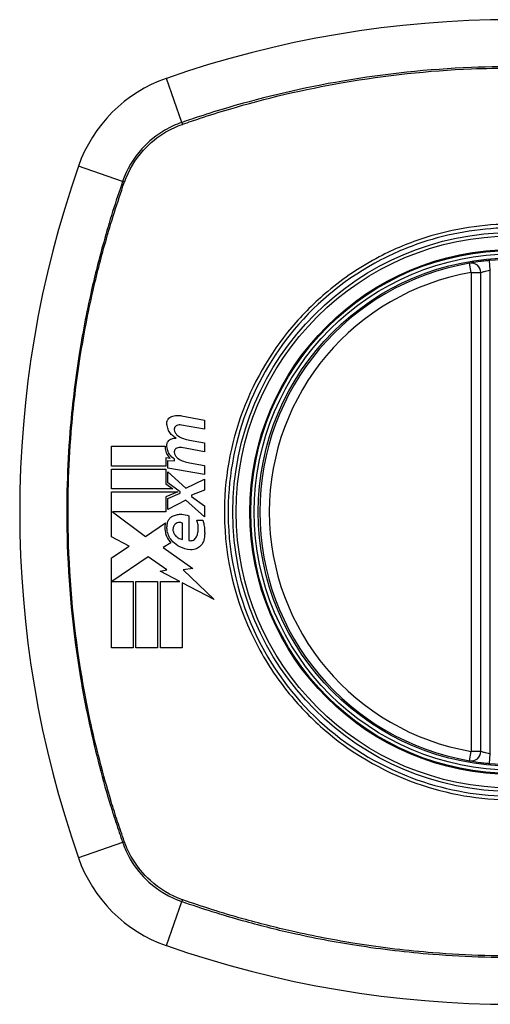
# Model space of a CAD drawing. Header units: inches. Extents: x 59.1 to 143, y 34.8 to 71.7.
# Tile 16 of 35: x 96.1 to 96.7, y 69.7 to 70.9. Entities that reach past the tile are written whole.
import ezdxf

# ---------------------------------------------------------------- set-up
doc = ezdxf.new("R2010")
doc.units = ezdxf.units.IN
doc.header["$MEASUREMENT"] = 0
doc.layers.add('Visible Edges(ANSI)', color=7, linetype='Continuous', lineweight=25)
doc.layers.add('Visible Tangent Edges(ANSI)', color=7, linetype='Continuous', lineweight=25)

msp = doc.modelspace()

# ---------------------------------------------------------------- linework, layer by layer
at = {"layer": 'Visible Edges(ANSI)'}
for p, q in [((96.662, 70.0288), (96.662, 70.6224)), ((96.2915, 70.4449), (96.3201, 70.4393)), ((96.3201, 70.4393), (96.3201, 70.4283)), ((96.3201, 70.4283), (96.2914, 70.4334)), ((96.3014, 70.4146), (96.3201, 70.4113)), ((96.3201, 70.4113), (96.3201, 70.4003)), ((96.2049, 70.3823), (96.2049, 70.4071)), ((96.2049, 70.4071), (96.2711, 70.4071)), ((96.3201, 70.4003), (96.2914, 70.4054)), ((96.2774, 70.3921), (96.2722, 70.3926)), ((96.2722, 70.3926), (96.2722, 70.3823)), ((96.2746, 70.3801), (96.2746, 70.3896)), ((96.2746, 70.3896), (96.2826, 70.3889)), ((96.2826, 70.3889), (96.2826, 70.3913)), ((96.3014, 70.3864), (96.3201, 70.3831)), ((96.2722, 70.3823), (96.2049, 70.3823)), ((96.2049, 70.3541), (96.2049, 70.3788)), ((96.2049, 70.3788), (96.2722, 70.3788)), ((96.2722, 70.3788), (96.2722, 70.3604)), ((96.3201, 70.3721), (96.2746, 70.3801)), ((96.2746, 70.3617), (96.2746, 70.3753)), ((96.2746, 70.3753), (96.2967, 70.3551)), ((96.3201, 70.3831), (96.3201, 70.3721)), ((96.2722, 70.3604), (96.2809, 70.3541)), ((96.2899, 70.3506), (96.2746, 70.3617)), ((96.2967, 70.3551), (96.3201, 70.3663)), ((96.3201, 70.3663), (96.3201, 70.3528)), ((96.2809, 70.3541), (96.2049, 70.3541)), ((96.2049, 70.2948), (96.2049, 70.3506)), ((96.2049, 70.3506), (96.287, 70.3506)), ((96.287, 70.3506), (96.2722, 70.3443)), ((96.2746, 70.3423), (96.2899, 70.3488)), ((96.2899, 70.3488), (96.2899, 70.3506)), ((96.3201, 70.3528), (96.3039, 70.3466)), ((96.2722, 70.3443), (96.2722, 70.3256)), ((96.2746, 70.3288), (96.2746, 70.3423)), ((96.2969, 70.3403), (96.2746, 70.3288)), ((96.3201, 70.3198), (96.2969, 70.3403)), ((96.3039, 70.3466), (96.3039, 70.3446)), ((96.3039, 70.3446), (96.3201, 70.3333)), ((96.2722, 70.3256), (96.2059, 70.3256)), ((96.2059, 70.3256), (96.2467, 70.2951)), ((96.3201, 70.3333), (96.3201, 70.3198)), ((96.2467, 70.2951), (96.2716, 70.3123)), ((96.2929, 70.2916), (96.2929, 70.3116)), ((96.3004, 70.3208), (96.3004, 70.2903)), ((96.3104, 70.3153), (96.3179, 70.3153)), ((96.2266, 70.2833), (96.2049, 70.2948)), ((96.2784, 70.2874), (96.2687, 70.2816)), ((96.2049, 70.2686), (96.2266, 70.2833)), ((96.2687, 70.2816), (96.3054, 70.2554)), ((96.2049, 70.1571), (96.2049, 70.2686)), ((96.2501, 70.2701), (96.2054, 70.2393)), ((96.2735, 70.2537), (96.2501, 70.2701)), ((96.2651, 70.2521), (96.2735, 70.2537)), ((96.2896, 70.2393), (96.2651, 70.2521)), ((96.3054, 70.2554), (96.2936, 70.2537)), ((96.2936, 70.2537), (96.3321, 70.2172)), ((96.2054, 70.2393), (96.2316, 70.2393)), ((96.2316, 70.2393), (96.2316, 70.1571)), ((96.2351, 70.1571), (96.2351, 70.2393)), ((96.2351, 70.2393), (96.2619, 70.2393)), ((96.2619, 70.2393), (96.2619, 70.1571)), ((96.2656, 70.1571), (96.2656, 70.2393)), ((96.2656, 70.2393), (96.2896, 70.2393)), ((96.3321, 70.2172), (96.2924, 70.2379)), ((96.2924, 70.2379), (96.2924, 70.1571)), ((96.2316, 70.1571), (96.2049, 70.1571)), ((96.2619, 70.1571), (96.2351, 70.1571)), ((96.2924, 70.1571), (96.2656, 70.1571))]:
    msp.add_line(p, q, dxfattribs=at)
for radius in [0.3199, 0.315]:
    msp.add_circle((96.7014, 70.3256), radius, dxfattribs=at)
for centre, radius, start, end in [((96.7014, 69.6366), 1.2992, 70.7337, 109.2663), ((96.3311, 70.6958), 0.1772, 109.2663, 160.7337), ((97.3903, 70.3256), 1.2992, 160.7337, 199.2663), ((96.7014, 70.3256), 0.313, 99.784, 260.216), ((96.6502, 70.6224), 0.0118, 0, 99.784), ((96.7014, 70.3256), 0.313, 84.7499, 95.2501), ((96.6502, 70.0288), 0.0118, 260.216, 0), ((96.7014, 70.3256), 0.313, 264.7499, 275.2501), ((96.3311, 69.9554), 0.1772, 199.2663, 250.7337), ((96.7014, 71.0146), 1.2992, 250.7337, 289.2663)]:
    msp.add_arc(centre, radius, start, end, dxfattribs=at)
for points, knots in [([(96.6727, 70.6373), (96.6711, 70.6371), (96.6695, 70.637), (96.6654, 70.6365), (96.663, 70.6362), (96.6572, 70.6355), (96.6541, 70.635), (96.6495, 70.6343), (96.6482, 70.634), (96.6482, 70.634)], [0, 0, 0, 0, 0.01176793, 0.01176793, 0.03059662, 0.03059662, 0.06072253, 0.06072253, 0.09414345, 0.09414345, 0.09414345, 0.09414345]), ([(96.2734, 70.4358), (96.2734, 70.436), (96.2734, 70.4362), (96.2734, 70.4366), (96.2734, 70.4367), (96.2735, 70.437), (96.2735, 70.437), (96.2735, 70.4372), (96.2735, 70.4373), (96.2735, 70.4375), (96.2736, 70.4376), (96.2736, 70.4378), (96.2737, 70.4379), (96.2738, 70.4385), (96.2739, 70.4389), (96.2743, 70.4398), (96.2746, 70.4402), (96.2754, 70.4415), (96.2761, 70.4422), (96.2776, 70.4433), (96.2785, 70.4438), (96.2794, 70.4441)], [-0.02806933, -0.02806933, -0.02806933, -0.02806933, -0.02655837, -0.02655837, -0.0254402, -0.0254402, -0.02479565, -0.02479565, -0.02416023, -0.02416023, -0.02344141, -0.02344141, -0.02230527, -0.02230527, -0.01907839, -0.01907839, -0.01504987, -0.01504987, -0.00755311, -0.00755311, 0, 0, 0, 0]), ([(96.2849, 70.4173), (96.2834, 70.418), (96.2821, 70.4189), (96.2794, 70.4211), (96.2781, 70.4225), (96.2759, 70.4257), (96.275, 70.4276), (96.2737, 70.4316), (96.2734, 70.4337), (96.2734, 70.4358)], [-0.06020904, -0.06020904, -0.06020904, -0.06020904, -0.04740935, -0.04740935, -0.03262202, -0.03262202, -0.01678225, -0.01678225, -0.00037275, -0.00037275, -0.00037275, -0.00037275]), ([(96.2794, 70.4441), (96.2814, 70.4448), (96.2835, 70.4452), (96.2876, 70.4454), (96.2896, 70.4453), (96.2915, 70.4449)], [-0.03334269, -0.03334269, -0.03334269, -0.03334269, -0.01618292, -0.01618292, -0.00041988, -0.00041988, -0.00041988, -0.00041988]), ([(96.2914, 70.4334), (96.2904, 70.4336), (96.2895, 70.4336), (96.2875, 70.4334), (96.2865, 70.4331), (96.2855, 70.4327)], [-0.01599987, -0.01599987, -0.01599987, -0.01599987, -0.00850266, -0.00850266, 0, 0, 0, 0]), ([(96.2855, 70.4327), (96.2852, 70.4326), (96.2849, 70.4324), (96.2842, 70.4319), (96.2839, 70.4316), (96.2834, 70.431), (96.2831, 70.4306), (96.2828, 70.43), (96.2827, 70.4297), (96.2826, 70.4293), (96.2826, 70.4293), (96.2826, 70.4291), (96.2826, 70.4291), (96.2826, 70.429), (96.2825, 70.4289), (96.2825, 70.4288), (96.2825, 70.4287), (96.2825, 70.4286), (96.2825, 70.4285), (96.2825, 70.4281), (96.2825, 70.4278), (96.2825, 70.4276)], [-0.01825939, -0.01825939, -0.01825939, -0.01825939, -0.01555937, -0.01555937, -0.01215229, -0.01215229, -0.00884391, -0.00884391, -0.00670425, -0.00670425, -0.00603459, -0.00603459, -0.00561463, -0.00561463, -0.00522861, -0.00522861, -0.00473542, -0.00473542, -0.00393494, -0.00393494, -0.00196875, -0.00196875, -0.00196875, -0.00196875]), ([(96.2825, 70.4276), (96.2826, 70.4264), (96.283, 70.4253), (96.2838, 70.4235), (96.2842, 70.4229), (96.2854, 70.4213), (96.2863, 70.4205), (96.2873, 70.4198)], [-0.02463691, -0.02463691, -0.02463691, -0.02463691, -0.01555528, -0.01555528, -0.00955626, -0.00955626, 0, 0, 0, 0]), ([(96.2734, 70.4083), (96.2734, 70.4085), (96.2734, 70.4086), (96.2734, 70.4088), (96.2734, 70.4089), (96.2734, 70.409), (96.2734, 70.4091), (96.2734, 70.4093), (96.2735, 70.4093), (96.2735, 70.4095), (96.2735, 70.4096), (96.2735, 70.4098), (96.2736, 70.41), (96.2737, 70.4104), (96.2738, 70.4108), (96.2741, 70.4118), (96.2745, 70.4125), (96.2754, 70.4138), (96.276, 70.4144), (96.2775, 70.4156), (96.2784, 70.416), (96.2794, 70.4163)], [-0.02766047, -0.02766047, -0.02766047, -0.02766047, -0.02680401, -0.02680401, -0.0261056, -0.0261056, -0.02548201, -0.02548201, -0.02488025, -0.02488025, -0.02420509, -0.02420509, -0.02317395, -0.02317395, -0.02044509, -0.02044509, -0.01476326, -0.01476326, -0.00792574, -0.00792574, 0, 0, 0, 0]), ([(96.2711, 70.4071), (96.2711, 70.4061), (96.2711, 70.4051), (96.2716, 70.4017), (96.2723, 70.3994), (96.2745, 70.3953), (96.2758, 70.3936), (96.2774, 70.3921)], [-0.04317297, -0.04317297, -0.04317297, -0.04317297, -0.0356333, -0.0356333, -0.01696241, -0.01696241, 0, 0, 0, 0]), ([(96.2826, 70.3913), (96.2805, 70.3927), (96.2786, 70.3945), (96.2759, 70.3982), (96.275, 70.4), (96.2737, 70.4039), (96.2734, 70.4061), (96.2734, 70.4083)], [-0.0529494, -0.0529494, -0.0529494, -0.0529494, -0.03254649, -0.03254649, -0.01730062, -0.01730062, -0.00039707, -0.00039707, -0.00039707, -0.00039707]), ([(96.2855, 70.4047), (96.2852, 70.4046), (96.2849, 70.4044), (96.2842, 70.4039), (96.2839, 70.4036), (96.2833, 70.4029), (96.2831, 70.4026), (96.2828, 70.4019), (96.2827, 70.4016), (96.2826, 70.4012), (96.2826, 70.4011), (96.2825, 70.4009), (96.2825, 70.4009), (96.2825, 70.4008), (96.2825, 70.4007), (96.2825, 70.4006), (96.2825, 70.4005), (96.2825, 70.4004), (96.2825, 70.4003), (96.2825, 70.4), (96.2825, 70.3998), (96.2825, 70.3996)], [-0.01824014, -0.01824014, -0.01824014, -0.01824014, -0.0154558, -0.0154558, -0.01198937, -0.01198937, -0.00859566, -0.00859566, -0.00615971, -0.00615971, -0.00546034, -0.00546034, -0.00503601, -0.00503601, -0.00465527, -0.00465527, -0.00417342, -0.00417342, -0.00341971, -0.00341971, -0.00194251, -0.00194251, -0.00194251, -0.00194251]), ([(96.2825, 70.3996), (96.2826, 70.3984), (96.283, 70.3972), (96.2838, 70.3954), (96.2843, 70.3948), (96.2855, 70.3933), (96.2863, 70.3925), (96.2873, 70.3918)], [-0.02463866, -0.02463866, -0.02463866, -0.02463866, -0.01525184, -0.01525184, -0.00931987, -0.00931987, 0, 0, 0, 0]), ([(96.2914, 70.4054), (96.2904, 70.4056), (96.2895, 70.4056), (96.2875, 70.4054), (96.2865, 70.4051), (96.2855, 70.4047)], [-0.01604893, -0.01604893, -0.01604893, -0.01604893, -0.00847727, -0.00847727, 0, 0, 0, 0]), ([(96.2716, 70.3123), (96.2713, 70.311), (96.2711, 70.3097), (96.271, 70.308), (96.2709, 70.3076), (96.2709, 70.3068), (96.2709, 70.3064), (96.2709, 70.3057), (96.2709, 70.3055), (96.2709, 70.3049), (96.271, 70.3047), (96.271, 70.304), (96.271, 70.3036), (96.2712, 70.3022), (96.2714, 70.3012), (96.2719, 70.2986), (96.2724, 70.297), (96.2744, 70.2924), (96.2762, 70.2897), (96.2784, 70.2874)], [-0.06899169, -0.06899169, -0.06899169, -0.06899169, -0.05878002, -0.05878002, -0.05561, -0.05561, -0.05273167, -0.05273167, -0.05061216, -0.05061216, -0.04865735, -0.04865735, -0.04550856, -0.04550856, -0.03795067, -0.03795067, -0.02502911, -0.02502911, 0, 0, 0, 0]), ([(96.2739, 70.3103), (96.2739, 70.3109), (96.274, 70.3115), (96.2744, 70.3132), (96.2748, 70.3143), (96.276, 70.3165), (96.2769, 70.3177), (96.279, 70.3195), (96.2801, 70.3203), (96.2814, 70.3208)], [-0.03526655, -0.03526655, -0.03526655, -0.03526655, -0.03088657, -0.03088657, -0.02197862, -0.02197862, -0.01079591, -0.01079591, 0, 0, 0, 0]), ([(96.2814, 70.3208), (96.283, 70.3216), (96.2847, 70.3221), (96.2882, 70.3228), (96.29, 70.3229), (96.2947, 70.3227), (96.2976, 70.3221), (96.3004, 70.3208)], [-0.05252162, -0.05252162, -0.05252162, -0.05252162, -0.03802982, -0.03802982, -0.02406892, -0.02406892, 0, 0, 0, 0]), ([(96.2929, 70.3116), (96.2927, 70.3117), (96.2925, 70.3118), (96.2918, 70.3121), (96.2913, 70.3123), (96.2897, 70.3126), (96.2886, 70.3126), (96.2866, 70.3122), (96.2857, 70.3119), (96.2841, 70.3109), (96.2834, 70.3103), (96.2829, 70.3096)], [-0.02954107, -0.02954107, -0.02954107, -0.02954107, -0.0279188, -0.0279188, -0.02353211, -0.02353211, -0.01478416, -0.01478416, -0.00692303, -0.00692303, 0, 0, 0, 0]), ([(96.3099, 70.2946), (96.3105, 70.2959), (96.311, 70.2973), (96.3119, 70.3004), (96.3122, 70.3022), (96.3123, 70.3044), (96.3123, 70.3049), (96.3123, 70.3057), (96.3123, 70.306), (96.3123, 70.3066), (96.3123, 70.3068), (96.3123, 70.3074), (96.3122, 70.3077), (96.3121, 70.3085), (96.3121, 70.309), (96.3117, 70.3115), (96.3111, 70.3135), (96.3104, 70.3153)], [-0.05506664, -0.05506664, -0.05506664, -0.05506664, -0.04374259, -0.04374259, -0.03018084, -0.03018084, -0.0264387, -0.0264387, -0.02420765, -0.02420765, -0.02223233, -0.02223233, -0.01976957, -0.01976957, -0.01599104, -0.01599104, -0.00050036, -0.00050036, -0.00050036, -0.00050036]), ([(96.3179, 70.3153), (96.3184, 70.3136), (96.3189, 70.3117), (96.3195, 70.3087), (96.3197, 70.3075), (96.3199, 70.3056), (96.32, 70.3049), (96.32, 70.3037), (96.3201, 70.3032), (96.3201, 70.3022), (96.3201, 70.3016), (96.3202, 70.3003), (96.3202, 70.2995), (96.3201, 70.2967), (96.3199, 70.2948), (96.3196, 70.2928)], [-0.05857853, -0.05857853, -0.05857853, -0.05857853, -0.04427096, -0.04427096, -0.03493369, -0.03493369, -0.0296881, -0.0296881, -0.0258246, -0.0258246, -0.02178743, -0.02178743, -0.01568984, -0.01568984, -0.00067754, -0.00067754, -0.00067754, -0.00067754]), ([(96.2806, 70.2888), (96.2788, 70.2906), (96.2773, 70.2927), (96.2751, 70.2972), (96.2743, 70.2995), (96.2738, 70.3026), (96.2737, 70.3032), (96.2736, 70.3042), (96.2736, 70.3045), (96.2735, 70.3051), (96.2735, 70.3053), (96.2735, 70.3059), (96.2735, 70.3061), (96.2735, 70.3069), (96.2735, 70.3073), (96.2736, 70.3086), (96.2737, 70.3095), (96.2739, 70.3103)], [-0.06373187, -0.06373187, -0.06373187, -0.06373187, -0.04404665, -0.04404665, -0.02524201, -0.02524201, -0.02033555, -0.02033555, -0.01791741, -0.01791741, -0.01602226, -0.01602226, -0.01392522, -0.01392522, -0.01050046, -0.01050046, -0.00386231, -0.00386231, -0.00386231, -0.00386231]), ([(96.2829, 70.3096), (96.2825, 70.3092), (96.2822, 70.3088), (96.2816, 70.3077), (96.2814, 70.307), (96.281, 70.3056), (96.2809, 70.305), (96.2809, 70.3043), (96.2808, 70.3041), (96.2808, 70.3038), (96.2808, 70.3037), (96.2809, 70.3035), (96.2809, 70.3034), (96.2809, 70.3032), (96.2809, 70.3031), (96.2809, 70.3028), (96.2809, 70.3027), (96.281, 70.3019), (96.2812, 70.3014), (96.2814, 70.3008)], [-0.02524521, -0.02524521, -0.02524521, -0.02524521, -0.02119963, -0.02119963, -0.01548649, -0.01548649, -0.0107886, -0.0107886, -0.00949271, -0.00949271, -0.00871746, -0.00871746, -0.00802869, -0.00802869, -0.00716605, -0.00716605, -0.00583345, -0.00583345, -0.00150535, -0.00150535, -0.00150535, -0.00150535]), ([(96.2814, 70.3008), (96.2818, 70.2997), (96.2823, 70.2987), (96.2834, 70.297), (96.2839, 70.2964), (96.2854, 70.2949), (96.2864, 70.2941), (96.2891, 70.2924), (96.291, 70.2918), (96.2929, 70.2916)], [-0.04086178, -0.04086178, -0.04086178, -0.04086178, -0.03180686, -0.03180686, -0.02543884, -0.02543884, -0.01530154, -0.01530154, 0, 0, 0, 0]), ([(96.3024, 70.2788), (96.2979, 70.2791), (96.2935, 70.2803), (96.2862, 70.284), (96.2832, 70.2862), (96.2806, 70.2888)], [-0.0651785, -0.0651785, -0.0651785, -0.0651785, -0.02911205, -0.02911205, 0, 0, 0, 0]), ([(96.3004, 70.2903), (96.3005, 70.2903), (96.3007, 70.2902), (96.3017, 70.29), (96.3026, 70.29), (96.3045, 70.2902), (96.3054, 70.2904), (96.3072, 70.2913), (96.3079, 70.2919), (96.3091, 70.2932), (96.3095, 70.2939), (96.3099, 70.2946)], [-0.03010904, -0.03010904, -0.03010904, -0.03010904, -0.02874945, -0.02874945, -0.02177568, -0.02177568, -0.01355693, -0.01355693, -0.00629065, -0.00629065, 0, 0, 0, 0]), ([(96.3196, 70.2928), (96.3194, 70.2915), (96.3191, 70.2903), (96.3182, 70.2882), (96.3179, 70.2875), (96.3167, 70.2856), (96.3159, 70.2845), (96.3135, 70.2821), (96.3117, 70.2809), (96.3077, 70.2792), (96.3054, 70.2788), (96.3029, 70.2788), (96.3026, 70.2788), (96.3024, 70.2788)], [-0.07879273, -0.07879273, -0.07879273, -0.07879273, -0.06865981, -0.06865981, -0.06195708, -0.06195708, -0.05155002, -0.05155002, -0.03492434, -0.03492434, -0.01659653, -0.01659653, -0.01443138, -0.01443138, -0.01443138, -0.01443138]), ([(96.6482, 70.0171), (96.6482, 70.0171), (96.6495, 70.0169), (96.6541, 70.0162), (96.6572, 70.0157), (96.663, 70.0149), (96.6654, 70.0147), (96.6695, 70.0142), (96.6711, 70.0141), (96.6727, 70.0139)], [0, 0, 0, 0, 0.03342093, 0.03342093, 0.06354683, 0.06354683, 0.08237552, 0.08237552, 0.09414345, 0.09414345, 0.09414345, 0.09414345])]:
    msp.add_open_spline(points, degree=3, knots=knots, dxfattribs=at)
for points in [[(96.2794, 70.4163), (96.2812, 70.4169), (96.283, 70.4172), (96.2849, 70.4173)], [(96.2873, 70.4198), (96.2916, 70.4172), (96.2964, 70.4154), (96.3014, 70.4146)], [(96.2873, 70.3918), (96.2916, 70.3891), (96.2964, 70.3873), (96.3014, 70.3864)]]:
    msp.add_open_spline(points, degree=3, dxfattribs=at)
at = {"layer": 'Visible Tangent Edges(ANSI)'}
for p, q in [((96.2918, 70.8084), (96.2727, 70.8631)), ((96.2186, 70.7352), (96.1639, 70.7543)), ((96.6502, 70.6224), (96.6482, 70.634)), ((96.6738, 70.6255), (96.6727, 70.6373)), ((96.6502, 70.6224), (96.662, 70.6224)), ((96.6502, 70.6224), (96.6502, 70.0288)), ((96.6738, 70.0257), (96.6738, 70.6255)), ((96.6482, 70.0171), (96.6502, 70.0288)), ((96.662, 70.0288), (96.6502, 70.0288)), ((96.6727, 70.0139), (96.6738, 70.0257)), ((96.2186, 69.916), (96.1639, 69.8969)), ((96.2727, 69.7881), (96.2918, 69.8428))]:
    msp.add_line(p, q, dxfattribs=at)
for radius in [0.3464, 0.3422, 0.3254, 0.3242]:
    msp.add_circle((96.7014, 70.3256), radius, dxfattribs=at)
msp.add_arc((96.7014, 70.3256), 0.3012, 99.784, 260.216, dxfattribs=at)
for centre, major_axis, start_param, end_param in [((96.2934, 70.8038), (0.00321, -0.00931), 4.18856, 4.452267), ((96.2232, 70.7335), (0.00931, -0.00321), 1.830918, 2.094625), ((96.2232, 69.9176), (-0.00931, -0.00321), 1.046967, 1.310674), ((96.2934, 69.8474), (0.00321, 0.00931), 1.830918, 2.094625)]:
    msp.add_ellipse(centre, major_axis=major_axis, ratio=0.002592, start_param=start_param, end_param=end_param, dxfattribs=at)
for points, knots in [([(97.111, 70.8084), (97.0986, 70.8127), (97.0862, 70.8168), (97.0612, 70.8246), (97.0486, 70.8283), (97.0158, 70.8375), (96.9954, 70.8426), (96.9482, 70.8532), (96.9213, 70.8584), (96.8591, 70.8681), (96.8237, 70.8721), (96.7423, 70.8778), (96.6964, 70.8784), (96.5971, 70.8744), (96.5438, 70.8688), (96.4431, 70.8515), (96.3955, 70.8405), (96.3371, 70.8233), (96.3254, 70.8196), (96.3064, 70.8134), (96.2991, 70.8109), (96.2918, 70.8084)], [0, 0, 0, 0, 0.099284, 0.099284, 0.198297, 0.198297, 0.356934, 0.356934, 0.563163, 0.563163, 0.83126, 0.83126, 1.179786, 1.179786, 1.583317, 1.583317, 1.95181, 1.95181, 2.045062, 2.045062, 2.103661, 2.103661, 2.103661, 2.103661]), ([(96.293, 70.8063), (96.3002, 70.8088), (96.3073, 70.8112), (96.3261, 70.8175), (96.3378, 70.8211), (96.396, 70.8385), (96.4435, 70.8496), (96.5441, 70.867), (96.5973, 70.8727), (96.6674, 70.8756), (96.6844, 70.8759), (96.7014, 70.8759)], [-2.102416, -2.102416, -2.102416, -2.102416, -2.045062, -2.045062, -1.95181, -1.95181, -1.583317, -1.583317, -1.179786, -1.179786, -1.050919, -1.050919, -1.050919, -1.050919]), ([(96.2918, 70.8084), (96.2846, 70.8059), (96.2776, 70.8027), (96.2604, 70.7927), (96.2507, 70.7849), (96.2319, 70.7641), (96.2237, 70.7502), (96.2186, 70.7352)], [0, 0, 0, 0, 0.0558923, 0.0558923, 0.1453199, 0.1453199, 0.261048, 0.261048, 0.261048, 0.261048]), ([(96.2208, 70.7344), (96.226, 70.749), (96.2341, 70.7626), (96.2525, 70.7829), (96.2619, 70.7906), (96.2787, 70.8005), (96.2855, 70.8036), (96.2926, 70.8061)], [-0.261048, -0.261048, -0.261048, -0.261048, -0.1453199, -0.1453199, -0.0558923, -0.0558923, 0, 0, 0, 0]), ([(96.2186, 70.7352), (96.2143, 70.7228), (96.2101, 70.7104), (96.2023, 70.6854), (96.1986, 70.6728), (96.1895, 70.64), (96.1843, 70.6196), (96.1737, 70.5724), (96.1686, 70.5455), (96.1595, 70.4872), (96.1558, 70.4558), (96.1499, 70.3814), (96.1487, 70.3386), (96.1511, 70.2369), (96.1567, 70.178), (96.1722, 70.0854), (96.1795, 70.0509), (96.1925, 69.9999), (96.1972, 69.9829), (96.2048, 69.9577), (96.2074, 69.9493), (96.2129, 69.9326), (96.2157, 69.9243), (96.2186, 69.916)], [0, 0, 0, 0, 0.099284, 0.099284, 0.198296, 0.198296, 0.356933, 0.356933, 0.563161, 0.563161, 0.801732, 0.801732, 1.126637, 1.126637, 1.572986, 1.572986, 1.839557, 1.839557, 1.972882, 1.972882, 2.039554, 2.039554, 2.106203, 2.106203, 2.106203, 2.106203]), ([(96.2206, 69.9173), (96.2177, 69.9255), (96.215, 69.9335), (96.2096, 69.95), (96.207, 69.9584), (96.1993, 69.9835), (96.1946, 70.0004), (96.1814, 70.0514), (96.1741, 70.0857), (96.1585, 70.1782), (96.1528, 70.237), (96.1503, 70.3385), (96.1515, 70.3813), (96.1575, 70.4556), (96.1612, 70.487), (96.1705, 70.5452), (96.1756, 70.572), (96.1863, 70.6191), (96.1915, 70.6395), (96.2007, 70.6722), (96.2045, 70.6847), (96.2123, 70.7095), (96.2163, 70.7215), (96.2206, 70.7339)], [-2.104956, -2.104956, -2.104956, -2.104956, -2.039554, -2.039554, -1.972882, -1.972882, -1.839557, -1.839557, -1.572986, -1.572986, -1.126637, -1.126637, -0.801732, -0.801732, -0.563161, -0.563161, -0.356933, -0.356933, -0.198296, -0.198296, -0.099284, -0.099284, -0.001246, -0.001246, -0.001246, -0.001246]), ([(96.7014, 70.6778), (96.7242, 70.6778), (96.7472, 70.6756), (96.7987, 70.6654), (96.8268, 70.6561), (96.8798, 70.6309), (96.905, 70.6147), (96.9276, 70.5959), (96.9618, 70.5674), (96.99, 70.5326), (97.0308, 70.457), (97.044, 70.4173), (97.0552, 70.3403), (97.0547, 70.303), (97.0412, 70.2222), (97.0245, 70.178), (96.9919, 70.1254), (96.9822, 70.112), (96.9717, 70.0994), (96.9419, 70.0637), (96.9052, 70.0343), (96.8161, 69.9882), (96.7627, 69.9746), (96.6687, 69.9726), (96.6289, 69.9786), (96.5487, 70.0049), (96.5091, 70.0269), (96.4751, 70.0553), (96.4403, 70.0844), (96.4114, 70.1201), (96.3653, 70.2073), (96.3513, 70.2596), (96.3478, 70.3566), (96.3544, 70.4004), (96.3828, 70.482), (96.404, 70.5194), (96.4311, 70.5518), (96.4607, 70.5873), (96.4973, 70.6166), (96.5566, 70.6475), (96.5757, 70.6554), (96.6294, 70.6723), (96.6656, 70.6778), (96.7014, 70.6778)], [-3.141593, -3.141593, -3.141593, -3.141593, -2.946594, -2.946594, -2.696251, -2.696251, -2.445914, -2.445914, -2.445914, -2.067507, -2.067507, -1.716551, -1.716551, -1.405531, -1.405531, -1.016056, -1.016056, -0.875434, -0.875434, -0.875434, -0.479101, -0.479101, -0.021702, -0.021702, 0.31764, 0.31764, 0.695378, 0.695378, 0.695378, 1.082671, 1.082671, 1.532987, 1.532987, 1.905714, 1.905714, 2.266012, 2.266012, 2.266012, 2.660331, 2.660331, 2.835226, 2.835226, 3.141593, 3.141593, 3.141593, 3.141593]), ([(96.7014, 70.6824), (96.6651, 70.6824), (96.6284, 70.6767), (96.5741, 70.6595), (96.5548, 70.6515), (96.5136, 70.6299), (96.4921, 70.6155), (96.4725, 70.599)], [-3.1415927, -3.1415927, -3.1415927, -3.1415927, -2.8352255, -2.8352255, -2.6603308, -2.6603308, -2.4437372, -2.4437372, -2.4437372, -2.4437372]), ([(96.662, 70.6224), (96.662, 70.6224), (96.6626, 70.6226), (96.6648, 70.6233), (96.6663, 70.6238), (96.6691, 70.6245), (96.6703, 70.6248), (96.6723, 70.6252), (96.673, 70.6254), (96.6738, 70.6255)], [-0.09414345, -0.09414345, -0.09414345, -0.09414345, -0.06072253, -0.06072253, -0.03059662, -0.03059662, -0.01176793, -0.01176793, 0, 0, 0, 0]), ([(96.4279, 70.5545), (96.4005, 70.5217), (96.3789, 70.484), (96.3499, 70.4014), (96.3432, 70.357), (96.3468, 70.2587), (96.3611, 70.2058), (96.398, 70.1364), (96.412, 70.1157), (96.4279, 70.0967)], [-2.266012, -2.266012, -2.266012, -2.266012, -1.905714, -1.905714, -1.532987, -1.532987, -1.082671, -1.082671, -0.873089, -0.873089, -0.873089, -0.873089]), ([(96.4725, 70.0521), (96.5068, 70.0234), (96.5468, 70.001), (96.6279, 69.9741), (96.6683, 69.968), (96.7635, 69.97), (96.8175, 69.9839), (96.8889, 70.0211), (96.9105, 70.0355), (96.9302, 70.0521)], [-0.695378, -0.695378, -0.695378, -0.695378, -0.31764, -0.31764, 0.021702, 0.021702, 0.479101, 0.479101, 0.69757, 0.69757, 0.69757, 0.69757]), ([(96.6738, 70.0257), (96.673, 70.0258), (96.6723, 70.026), (96.6703, 70.0264), (96.6691, 70.0267), (96.6663, 70.0274), (96.6648, 70.0279), (96.6626, 70.0286), (96.662, 70.0288), (96.662, 70.0288)], [-0.09414345, -0.09414345, -0.09414345, -0.09414345, -0.08237552, -0.08237552, -0.06354683, -0.06354683, -0.03342093, -0.03342093, 0, 0, 0, 0]), ([(96.2186, 69.916), (96.221, 69.9088), (96.2242, 69.9018), (96.2342, 69.8846), (96.242, 69.875), (96.2629, 69.8561), (96.2768, 69.8479), (96.2918, 69.8428)], [0, 0, 0, 0, 0.0558923, 0.0558923, 0.1453199, 0.1453199, 0.261048, 0.261048, 0.261048, 0.261048]), ([(96.2926, 69.845), (96.2779, 69.8502), (96.2644, 69.8583), (96.244, 69.8767), (96.2364, 69.8861), (96.2265, 69.9029), (96.2233, 69.9097), (96.2208, 69.9168)], [-0.261048, -0.261048, -0.261048, -0.261048, -0.1453199, -0.1453199, -0.0558923, -0.0558923, 0, 0, 0, 0]), ([(96.2918, 69.8428), (96.3042, 69.8385), (96.3166, 69.8344), (96.3416, 69.8265), (96.3541, 69.8228), (96.387, 69.8137), (96.4073, 69.8085), (96.4545, 69.7979), (96.4814, 69.7928), (96.5397, 69.7837), (96.5712, 69.78), (96.6455, 69.7741), (96.6884, 69.7729), (96.7901, 69.7754), (96.849, 69.781), (96.9416, 69.7964), (96.976, 69.8037), (97.0271, 69.8167), (97.044, 69.8214), (97.0692, 69.829), (97.0776, 69.8317), (97.0943, 69.8371), (97.1026, 69.8399), (97.111, 69.8428)], [0, 0, 0, 0, 0.099284, 0.099284, 0.198296, 0.198296, 0.356933, 0.356933, 0.563161, 0.563161, 0.801732, 0.801732, 1.126637, 1.126637, 1.572986, 1.572986, 1.839557, 1.839557, 1.972882, 1.972882, 2.039554, 2.039554, 2.106203, 2.106203, 2.106203, 2.106203]), ([(97.1097, 69.8449), (97.1014, 69.842), (97.0934, 69.8393), (97.0769, 69.8338), (97.0686, 69.8312), (97.0434, 69.8236), (97.0265, 69.8188), (96.9756, 69.8057), (96.9412, 69.7983), (96.8488, 69.7827), (96.79, 69.777), (96.6884, 69.7746), (96.6456, 69.7758), (96.5714, 69.7817), (96.54, 69.7855), (96.4818, 69.7947), (96.4549, 69.7999), (96.4078, 69.8106), (96.3875, 69.8157), (96.3547, 69.8249), (96.3422, 69.8287), (96.3174, 69.8365), (96.3054, 69.8405), (96.293, 69.8449)], [-2.104956, -2.104956, -2.104956, -2.104956, -2.039554, -2.039554, -1.972882, -1.972882, -1.839557, -1.839557, -1.572986, -1.572986, -1.126637, -1.126637, -0.801732, -0.801732, -0.563161, -0.563161, -0.356933, -0.356933, -0.198296, -0.198296, -0.099284, -0.099284, -0.001246, -0.001246, -0.001246, -0.001246])]:
    msp.add_open_spline(points, degree=3, knots=knots, dxfattribs=at)
for points in [[(96.2926, 70.8061), (96.2927, 70.8062), (96.2929, 70.8063), (96.293, 70.8063)], [(96.2206, 70.7339), (96.2207, 70.7341), (96.2208, 70.7342), (96.2208, 70.7344)], [(96.4725, 70.599), (96.4564, 70.5855), (96.4415, 70.5706), (96.4279, 70.5545)], [(96.4279, 70.0967), (96.4414, 70.0806), (96.4564, 70.0657), (96.4725, 70.0521)], [(96.2208, 69.9168), (96.2208, 69.9169), (96.2207, 69.9171), (96.2206, 69.9173)], [(96.293, 69.8449), (96.2929, 69.8449), (96.2927, 69.845), (96.2926, 69.845)]]:
    msp.add_open_spline(points, degree=3, dxfattribs=at)

doc.saveas('drawing.dxf')
